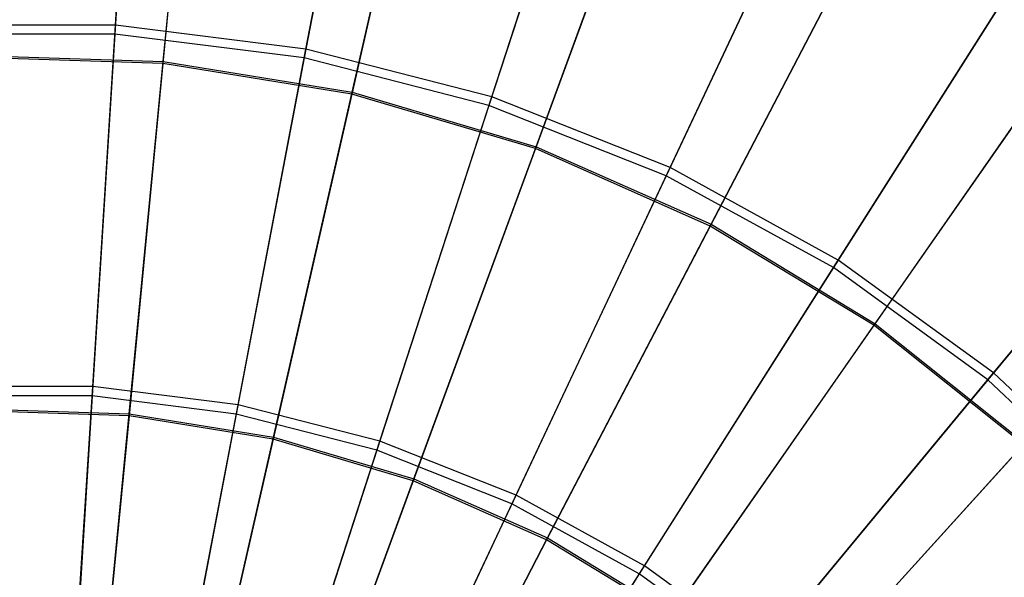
# Model space of a CAD drawing. Extents: x 0.2 to 40.1, y -6.7 to 6.7.
# Tile 146 of 256: x 13.394 to 14.398, y -2.414 to -1.845. Entities that reach past the tile are written whole.
import ezdxf

# ---------------------------------------------------------------- set-up
doc = ezdxf.new("R2010")
doc.units = 0
doc.header["$MEASUREMENT"] = 0
doc.layers.get('0').update_dxf_attribs({"color": 13, "linetype": 'CONTINUOUS'})

# ---------------------------------------------------------------- blocks, each defined once
blk = doc.blocks.new('SNOWBALL_XIV_PM3_STL')
at = {"color": 0}
for p, q in [((13.5125, -1.515, 16.9546), (13.4908, -1.8601, 17.1633)), ((13.5125, -1.515, 16.9546), (13.4908, -1.8601, 17.1633)), ((13.4914, -1.8509, 11.575), (13.5131, -1.5066, 11.7848)), ((13.4914, -1.8509, 11.575), (13.5131, -1.5066, 11.7848)), ((13.7486, -1.5448, 16.9546), (13.6838, -1.8845, 17.1633)), ((13.7486, -1.5448, 16.9546), (13.6838, -1.8845, 17.1633)), ((13.6856, -1.8755, 11.575), (13.7502, -1.5365, 11.7848)), ((13.6856, -1.8755, 11.575), (13.7502, -1.5365, 11.7848)), ((13.5722, -1.5545, 16.9105), (13.5398, -1.8902, 17.1182)), ((13.5722, -1.5545, 16.9105), (13.5398, -1.8902, 17.1182)), ((13.54, -1.8881, 11.6209), (13.5724, -1.5527, 11.8289)), ((13.54, -1.8881, 11.6209), (13.5724, -1.5527, 11.8289)), ((13.8075, -1.5926, 16.9105), (13.7325, -1.9213, 17.1182)), ((13.8075, -1.5926, 16.9105), (13.7325, -1.9213, 17.1182)), ((13.7329, -1.9193, 11.6209), (13.8079, -1.5907, 11.8289)), ((13.7329, -1.9193, 11.6209), (13.8079, -1.5907, 11.8289)), ((13.8751, -1.9241, 11.575), (13.9817, -1.596, 11.7848)), ((13.8751, -1.9241, 11.575), (13.9817, -1.596, 11.7848)), ((13.9791, -1.604, 16.9546), (13.8723, -1.9329, 17.1633)), ((13.9791, -1.604, 16.9546), (13.8723, -1.9329, 17.1633)), ((14.036, -1.6604, 16.9105), (13.9196, -1.9768, 17.1182)), ((14.036, -1.6604, 16.9105), (13.9196, -1.9768, 17.1182)), ((13.9203, -1.9749, 11.6209), (14.0367, -1.6586, 11.8289)), ((13.9203, -1.9749, 11.6209), (14.0367, -1.6586, 11.8289)), ((14.0571, -1.9962, 11.575), (14.204, -1.684, 11.7848)), ((14.0571, -1.9962, 11.575), (14.204, -1.684, 11.7848)), ((14.2004, -1.6916, 16.9546), (14.0532, -2.0045, 17.1633)), ((14.2004, -1.6916, 16.9546), (14.0532, -2.0045, 17.1633)), ((14.254, -1.7569, 16.9105), (14.098, -2.0558, 17.1182)), ((14.254, -1.7569, 16.9105), (14.098, -2.0558, 17.1182)), ((14.099, -2.054, 11.6209), (14.2549, -1.7552, 11.8289)), ((14.099, -2.054, 11.6209), (14.2549, -1.7552, 11.8289)), ((14.4089, -1.8063, 16.9546), (14.2236, -2.0982, 17.1633)), ((14.4089, -1.8063, 16.9546), (14.2236, -2.0982, 17.1633)), ((14.2286, -2.0905, 11.575), (14.4135, -1.7991, 11.7848)), ((14.2286, -2.0905, 11.575), (14.4135, -1.7991, 11.7848)), ((13.4914, -1.8509, 11.575), (13.2957, -1.8509, 11.575)), ((13.4914, -1.8509, 11.575), (13.2957, -1.8509, 11.575)), ((13.4682, -2.2193, 11.411), (13.4914, -1.8509, 11.575)), ((13.4682, -2.2193, 11.411), (13.4914, -1.8509, 11.575)), ((13.6856, -1.8755, 11.575), (13.4914, -1.8509, 11.575)), ((13.6856, -1.8755, 11.575), (13.4914, -1.8509, 11.575)), ((13.4908, -1.8601, 17.1633), (13.2963, -1.8601, 17.1633)), ((13.4908, -1.8601, 17.1633), (13.2963, -1.8601, 17.1633)), ((13.4908, -1.8601, 17.1633), (13.4676, -2.229, 17.3261)), ((13.4908, -1.8601, 17.1633), (13.4676, -2.229, 17.3261)), ((13.6838, -1.8845, 17.1633), (13.4908, -1.8601, 17.1633)), ((13.6838, -1.8845, 17.1633), (13.4908, -1.8601, 17.1633)), ((13.6164, -2.238, 11.411), (13.6856, -1.8755, 11.575)), ((13.6164, -2.238, 11.411), (13.6856, -1.8755, 11.575)), ((13.8751, -1.9241, 11.575), (13.6856, -1.8755, 11.575)), ((13.8751, -1.9241, 11.575), (13.6856, -1.8755, 11.575)), ((13.3447, -1.8819, 11.6209), (13.54, -1.8881, 11.6209)), ((13.3447, -1.8819, 11.6209), (13.54, -1.8881, 11.6209)), ((13.5398, -1.8902, 17.1182), (13.3447, -1.8839, 17.1182)), ((13.5398, -1.8902, 17.1182), (13.3447, -1.8839, 17.1182)), ((13.6838, -1.8845, 17.1633), (13.6146, -2.2475, 17.3261)), ((13.6838, -1.8845, 17.1633), (13.6146, -2.2475, 17.3261)), ((13.8723, -1.9329, 17.1633), (13.6838, -1.8845, 17.1633)), ((13.8723, -1.9329, 17.1633), (13.6838, -1.8845, 17.1633)), ((14.4578, -1.8805, 16.9105), (14.2649, -2.157, 17.1182)), ((14.4578, -1.8805, 16.9105), (14.2649, -2.157, 17.1182)), ((14.2661, -2.1554, 11.6209), (14.4589, -1.8789, 11.8289)), ((14.2661, -2.1554, 11.6209), (14.4589, -1.8789, 11.8289)), ((13.5398, -1.8902, 17.1182), (13.5052, -2.2493, 17.2814)), ((13.5398, -1.8902, 17.1182), (13.5052, -2.2493, 17.2814)), ((13.5054, -2.2472, 11.4574), (13.54, -1.8881, 11.6209)), ((13.5054, -2.2472, 11.4574), (13.54, -1.8881, 11.6209)), ((13.7325, -1.9213, 17.1182), (13.5398, -1.8902, 17.1182)), ((13.7325, -1.9213, 17.1182), (13.5398, -1.8902, 17.1182)), ((13.54, -1.8881, 11.6209), (13.7329, -1.9193, 11.6209)), ((13.54, -1.8881, 11.6209), (13.7329, -1.9193, 11.6209)), ((13.7325, -1.9213, 17.1182), (13.6522, -2.2731, 17.2814)), ((13.7325, -1.9213, 17.1182), (13.6522, -2.2731, 17.2814)), ((13.6527, -2.271, 11.4574), (13.7329, -1.9193, 11.6209)), ((13.6527, -2.271, 11.4574), (13.7329, -1.9193, 11.6209)), ((13.9196, -1.9768, 17.1182), (13.7325, -1.9213, 17.1182)), ((13.9196, -1.9768, 17.1182), (13.7325, -1.9213, 17.1182)), ((13.7329, -1.9193, 11.6209), (13.9203, -1.9749, 11.6209)), ((13.7329, -1.9193, 11.6209), (13.9203, -1.9749, 11.6209)), ((13.7611, -2.2751, 11.411), (13.8751, -1.9241, 11.575)), ((13.7611, -2.2751, 11.411), (13.8751, -1.9241, 11.575)), ((14.0571, -1.9962, 11.575), (13.8751, -1.9241, 11.575)), ((14.0571, -1.9962, 11.575), (13.8751, -1.9241, 11.575)), ((13.8723, -1.9329, 17.1633), (13.7581, -2.2844, 17.3261)), ((13.8723, -1.9329, 17.1633), (13.7581, -2.2844, 17.3261)), ((14.0532, -2.0045, 17.1633), (13.8723, -1.9329, 17.1633)), ((14.0532, -2.0045, 17.1633), (13.8723, -1.9329, 17.1633)), ((14.6014, -1.9461, 16.9546), (14.381, -2.2126, 17.1633)), ((14.6014, -1.9461, 16.9546), (14.381, -2.2126, 17.1633)), ((14.3869, -2.2055, 11.575), (14.6068, -1.9396, 11.7848)), ((14.3869, -2.2055, 11.575), (14.6068, -1.9396, 11.7848)), ((13.9196, -1.9768, 17.1182), (13.795, -2.3155, 17.2814)), ((13.9196, -1.9768, 17.1182), (13.795, -2.3155, 17.2814)), ((13.7957, -2.3134, 11.4574), (13.9203, -1.9749, 11.6209)), ((13.7957, -2.3134, 11.4574), (13.9203, -1.9749, 11.6209)), ((14.098, -2.0558, 17.1182), (13.9196, -1.9768, 17.1182)), ((14.098, -2.0558, 17.1182), (13.9196, -1.9768, 17.1182)), ((13.9203, -1.9749, 11.6209), (14.099, -2.054, 11.6209)), ((13.9203, -1.9749, 11.6209), (14.099, -2.054, 11.6209)), ((13.8999, -2.3301, 11.411), (14.0571, -1.9962, 11.575)), ((13.8999, -2.3301, 11.411), (14.0571, -1.9962, 11.575)), ((14.2286, -2.0905, 11.575), (14.0571, -1.9962, 11.575)), ((14.2286, -2.0905, 11.575), (14.0571, -1.9962, 11.575)), ((14.0532, -2.0045, 17.1633), (13.8958, -2.3389, 17.3261)), ((14.0532, -2.0045, 17.1633), (13.8958, -2.3389, 17.3261)), ((14.2236, -2.0982, 17.1633), (14.0532, -2.0045, 17.1633)), ((14.2236, -2.0982, 17.1633), (14.0532, -2.0045, 17.1633)), ((14.098, -2.0558, 17.1182), (13.9311, -2.3757, 17.2814)), ((14.098, -2.0558, 17.1182), (13.9311, -2.3757, 17.2814)), ((13.9321, -2.3738, 11.4574), (14.099, -2.054, 11.6209)), ((13.9321, -2.3738, 11.4574), (14.099, -2.054, 11.6209)), ((14.2649, -2.157, 17.1182), (14.098, -2.0558, 17.1182)), ((14.2649, -2.157, 17.1182), (14.098, -2.0558, 17.1182)), ((14.099, -2.054, 11.6209), (14.2661, -2.1554, 11.6209)), ((14.099, -2.054, 11.6209), (14.2661, -2.1554, 11.6209)), ((14.2236, -2.0982, 17.1633), (14.0256, -2.4103, 17.3261)), ((14.2236, -2.0982, 17.1633), (14.0256, -2.4103, 17.3261)), ((14.0308, -2.4021, 11.411), (14.2286, -2.0905, 11.575)), ((14.0308, -2.4021, 11.411), (14.2286, -2.0905, 11.575)), ((14.381, -2.2126, 17.1633), (14.2236, -2.0982, 17.1633)), ((14.381, -2.2126, 17.1633), (14.2236, -2.0982, 17.1633)), ((14.3869, -2.2055, 11.575), (14.2286, -2.0905, 11.575)), ((14.3869, -2.2055, 11.575), (14.2286, -2.0905, 11.575)), ((14.2649, -2.157, 17.1182), (14.0585, -2.453, 17.2814)), ((14.2649, -2.157, 17.1182), (14.0585, -2.453, 17.2814)), ((14.0597, -2.4512, 11.4574), (14.2661, -2.1554, 11.6209)), ((14.0597, -2.4512, 11.4574), (14.2661, -2.1554, 11.6209)), ((14.4175, -2.2787, 17.1182), (14.2649, -2.157, 17.1182)), ((14.4175, -2.2787, 17.1182), (14.2649, -2.157, 17.1182)), ((14.2661, -2.1554, 11.6209), (14.4189, -2.2772, 11.6209)), ((14.2661, -2.1554, 11.6209), (14.4189, -2.2772, 11.6209)), ((14.1516, -2.4899, 11.411), (14.3869, -2.2055, 11.575)), ((14.1516, -2.4899, 11.411), (14.3869, -2.2055, 11.575)), ((14.5295, -2.3395, 11.575), (14.3869, -2.2055, 11.575)), ((14.5295, -2.3395, 11.575), (14.3869, -2.2055, 11.575)), ((14.381, -2.2126, 17.1633), (14.1454, -2.4973, 17.3261)), ((14.381, -2.2126, 17.1633), (14.1454, -2.4973, 17.3261)), ((14.5229, -2.3457, 17.1633), (14.381, -2.2126, 17.1633)), ((14.5229, -2.3457, 17.1633), (14.381, -2.2126, 17.1633)), ((13.4682, -2.2193, 11.411), (13.3189, -2.2193, 11.411)), ((13.4682, -2.2193, 11.411), (13.3189, -2.2193, 11.411)), ((13.4676, -2.229, 17.3261), (13.3195, -2.229, 17.3261)), ((13.4676, -2.229, 17.3261), (13.3195, -2.229, 17.3261)), ((13.4676, -2.229, 17.3261), (13.4433, -2.6156, 17.4403)), ((13.4676, -2.229, 17.3261), (13.4433, -2.6156, 17.4403)), ((13.4439, -2.6055, 11.2955), (13.4682, -2.2193, 11.411)), ((13.4439, -2.6055, 11.2955), (13.4682, -2.2193, 11.411)), ((13.6146, -2.2475, 17.3261), (13.4676, -2.229, 17.3261)), ((13.6146, -2.2475, 17.3261), (13.4676, -2.229, 17.3261)), ((13.6164, -2.238, 11.411), (13.4682, -2.2193, 11.411)), ((13.6164, -2.238, 11.411), (13.4682, -2.2193, 11.411)), ((13.5439, -2.6182, 11.2955), (13.6164, -2.238, 11.411)), ((13.5439, -2.6182, 11.2955), (13.6164, -2.238, 11.411)), ((13.7611, -2.2751, 11.411), (13.6164, -2.238, 11.411)), ((13.7611, -2.2751, 11.411), (13.6164, -2.238, 11.411)), ((13.3562, -2.2424, 11.4574), (13.5054, -2.2472, 11.4574)), ((13.3562, -2.2424, 11.4574), (13.5054, -2.2472, 11.4574)), ((13.5052, -2.2493, 17.2814), (13.3563, -2.2445, 17.2814)), ((13.5052, -2.2493, 17.2814), (13.3563, -2.2445, 17.2814)), ((13.5052, -2.2493, 17.2814), (13.4688, -2.6262, 17.3975)), ((13.5052, -2.2493, 17.2814), (13.4688, -2.6262, 17.3975)), ((13.469, -2.624, 11.3411), (13.5054, -2.2472, 11.4574)), ((13.469, -2.624, 11.3411), (13.5054, -2.2472, 11.4574)), ((13.6522, -2.2731, 17.2814), (13.5052, -2.2493, 17.2814)), ((13.6522, -2.2731, 17.2814), (13.5052, -2.2493, 17.2814)), ((13.5054, -2.2472, 11.4574), (13.6527, -2.271, 11.4574)), ((13.5054, -2.2472, 11.4574), (13.6527, -2.271, 11.4574)), ((13.6146, -2.2475, 17.3261), (13.542, -2.6281, 17.4403)), ((13.6146, -2.2475, 17.3261), (13.542, -2.6281, 17.4403)), ((13.7581, -2.2844, 17.3261), (13.6146, -2.2475, 17.3261)), ((13.7581, -2.2844, 17.3261), (13.6146, -2.2475, 17.3261)), ((13.6522, -2.2731, 17.2814), (13.5679, -2.6422, 17.3975)), ((13.6522, -2.2731, 17.2814), (13.5679, -2.6422, 17.3975)), ((13.5684, -2.64, 11.3411), (13.6527, -2.271, 11.4574)), ((13.5684, -2.64, 11.3411), (13.6527, -2.271, 11.4574)), ((13.6415, -2.6432, 11.2955), (13.7611, -2.2751, 11.411)), ((13.6415, -2.6432, 11.2955), (13.7611, -2.2751, 11.411)), ((13.795, -2.3155, 17.2814), (13.6522, -2.2731, 17.2814)), ((13.795, -2.3155, 17.2814), (13.6522, -2.2731, 17.2814)), ((13.6527, -2.271, 11.4574), (13.7957, -2.3134, 11.4574)), ((13.6527, -2.271, 11.4574), (13.7957, -2.3134, 11.4574)), ((13.8999, -2.3301, 11.411), (13.7611, -2.2751, 11.411)), ((13.8999, -2.3301, 11.411), (13.7611, -2.2751, 11.411)), ((14.4175, -2.2787, 17.1182), (14.175, -2.5458, 17.2814)), ((14.4175, -2.2787, 17.1182), (14.175, -2.5458, 17.2814)), ((14.1764, -2.5442, 11.4574), (14.4189, -2.2772, 11.6209)), ((14.1764, -2.5442, 11.4574), (14.4189, -2.2772, 11.6209)), ((13.7581, -2.2844, 17.3261), (13.6383, -2.6528, 17.4403)), ((13.7581, -2.2844, 17.3261), (13.6383, -2.6528, 17.4403)), ((13.8958, -2.3389, 17.3261), (13.7581, -2.2844, 17.3261)), ((13.8958, -2.3389, 17.3261), (13.7581, -2.2844, 17.3261)), ((13.795, -2.3155, 17.2814), (13.6642, -2.6708, 17.3975)), ((13.795, -2.3155, 17.2814), (13.6642, -2.6708, 17.3975)), ((13.665, -2.6687, 11.3411), (13.7957, -2.3134, 11.4574)), ((13.665, -2.6687, 11.3411), (13.7957, -2.3134, 11.4574)), ((13.9311, -2.3757, 17.2814), (13.795, -2.3155, 17.2814)), ((13.9311, -2.3757, 17.2814), (13.795, -2.3155, 17.2814)), ((13.7957, -2.3134, 11.4574), (13.9321, -2.3738, 11.4574)), ((13.7957, -2.3134, 11.4574), (13.9321, -2.3738, 11.4574)), ((13.8958, -2.3389, 17.3261), (13.7308, -2.6894, 17.4403)), ((13.8958, -2.3389, 17.3261), (13.7308, -2.6894, 17.4403)), ((13.7351, -2.6803, 11.2955), (13.8999, -2.3301, 11.411)), ((13.7351, -2.6803, 11.2955), (13.8999, -2.3301, 11.411)), ((14.0256, -2.4103, 17.3261), (13.8958, -2.3389, 17.3261)), ((14.0256, -2.4103, 17.3261), (13.8958, -2.3389, 17.3261)), ((14.0308, -2.4021, 11.411), (13.8999, -2.3301, 11.411)), ((14.0308, -2.4021, 11.411), (13.8999, -2.3301, 11.411)), ((13.9311, -2.3757, 17.2814), (13.756, -2.7114, 17.3975)), ((13.9311, -2.3757, 17.2814), (13.756, -2.7114, 17.3975)), ((13.7571, -2.7095, 11.3411), (13.9321, -2.3738, 11.4574)), ((13.7571, -2.7095, 11.3411), (13.9321, -2.3738, 11.4574)), ((14.0585, -2.453, 17.2814), (13.9311, -2.3757, 17.2814)), ((14.0585, -2.453, 17.2814), (13.9311, -2.3757, 17.2814)), ((13.9321, -2.3738, 11.4574), (14.0597, -2.4512, 11.4574)), ((13.9321, -2.3738, 11.4574), (14.0597, -2.4512, 11.4574)), ((13.8234, -2.7289, 11.2955), (14.0308, -2.4021, 11.411)), ((13.8234, -2.7289, 11.2955), (14.0308, -2.4021, 11.411)), ((14.1516, -2.4899, 11.411), (14.0308, -2.4021, 11.411)), ((14.1516, -2.4899, 11.411), (14.0308, -2.4021, 11.411)), ((14.0256, -2.4103, 17.3261), (13.818, -2.7374, 17.4403)), ((14.0256, -2.4103, 17.3261), (13.818, -2.7374, 17.4403)), ((14.1454, -2.4973, 17.3261), (14.0256, -2.4103, 17.3261)), ((14.1454, -2.4973, 17.3261), (14.0256, -2.4103, 17.3261))]:
    blk.add_line(p, q, dxfattribs=at)
blk = doc.blocks.new('GRUPUJ_1')
at = {"color": 0}
blk.add_blockref('SNOWBALL_XIV_PM3_STL', (-0.2062, 6.6596, -0.5119), dxfattribs=at)

msp = doc.modelspace()

# ---------------------------------------------------------------- block references
at = {"color": 0}
msp.add_blockref('GRUPUJ_1', (0.2062, -6.6596, 0.5119), dxfattribs=at)

doc.saveas('drawing.dxf')
